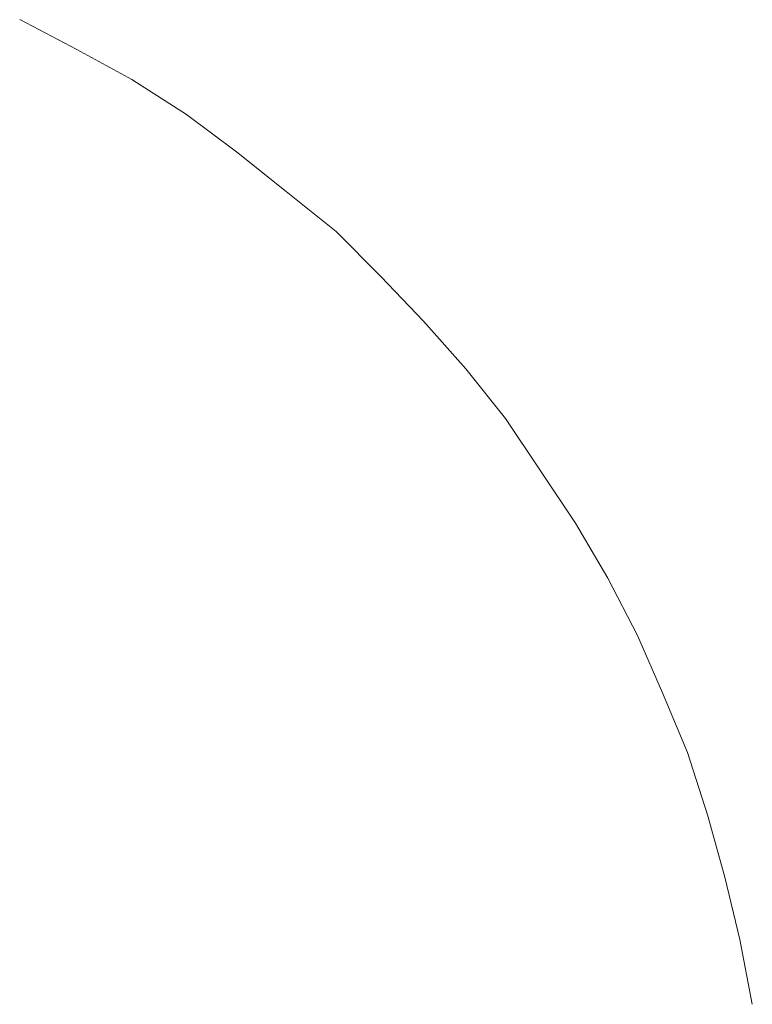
# Model space of a CAD drawing. Extents: x 261105 to 7565828, y -85627 to 5881792.
# Tile 56 of 116: x 353659 to 353668, y -24219 to -24207. Entities that reach past the tile are written whole.
import ezdxf

# ---------------------------------------------------------------- set-up
doc = ezdxf.new("R2010")
doc.units = 0
doc.header["$MEASUREMENT"] = 0
doc.layers.add('CZ-CI', color=140, linetype='Continuous', lineweight=9)

msp = doc.modelspace()

# ---------------------------------------------------------------- linework, layer by layer
at = {"layer": 'CZ-CI'}
for p, q in [((353658.7, -24206.619, -0.017), (353659.431, -24207.001, -0.017)), ((353658.7, -24206.619, -0.017), (353659.431, -24207.001, -0.017)), ((353658.7, -24206.619, -0.017), (353659.431, -24207.001, -0.017)), ((353658.7, -24206.619, -0.017), (353659.431, -24207.001, -0.017)), ((353658.7, -24206.619, -0.017), (353659.431, -24207.001, -0.017)), ((353658.7, -24206.619, -0.017), (353659.431, -24207.001, -0.017)), ((353658.7, -24206.619, -0.017), (353659.431, -24207.001, -0.017)), ((353658.7, -24206.619, -0.017), (353659.431, -24207.001, -0.017)), ((353658.7, -24206.619, -0.017), (353659.431, -24207.001, -0.017)), ((353658.7, -24206.619, -0.017), (353659.431, -24207.001, -0.017)), ((353658.7, -24206.619, -0.017), (353659.431, -24207.001, -0.017)), ((353658.7, -24206.619, -0.017), (353659.431, -24207.001, -0.017)), ((353658.7, -24206.619, -0.017), (353659.431, -24207.001, -0.017)), ((353658.7, -24206.619, -0.017), (353659.431, -24207.001, -0.017)), ((353658.7, -24206.619, -0.017), (353659.431, -24207.001, -0.017)), ((353658.7, -24206.619, -0.017), (353659.431, -24207.001, -0.017)), ((353658.7, -24206.619, -0.017), (353659.431, -24207.001, -0.017)), ((353658.7, -24206.619, -0.017), (353659.431, -24207.001, -0.017)), ((353658.7, -24206.619, -0.017), (353659.431, -24207.001, -0.017)), ((353658.7, -24206.619, -0.017), (353659.431, -24207.001, -0.017)), ((353658.7, -24206.619, -0.017), (353659.431, -24207.001, -0.017)), ((353658.7, -24206.619, -0.017), (353659.431, -24207.001, -0.017)), ((353658.7, -24206.619, -0.017), (353659.431, -24207.001, -0.017)), ((353658.7, -24206.619, -0.017), (353659.431, -24207.001, -0.017)), ((353659.431, -24207.001, -0.017), (353660.131, -24207.383, -0.017)), ((353659.431, -24207.001, -0.017), (353660.131, -24207.383, -0.017)), ((353659.431, -24207.001, -0.017), (353660.131, -24207.383, -0.017)), ((353659.431, -24207.001, -0.017), (353660.131, -24207.383, -0.017)), ((353659.431, -24207.001, -0.017), (353660.131, -24207.383, -0.017)), ((353659.431, -24207.001, -0.017), (353660.131, -24207.383, -0.017)), ((353659.431, -24207.001, -0.017), (353660.131, -24207.383, -0.017)), ((353659.431, -24207.001, -0.017), (353660.131, -24207.383, -0.017)), ((353659.431, -24207.001, -0.017), (353660.131, -24207.383, -0.017)), ((353659.431, -24207.001, -0.017), (353660.131, -24207.383, -0.017)), ((353659.431, -24207.001, -0.017), (353660.131, -24207.383, -0.017)), ((353659.431, -24207.001, -0.017), (353660.131, -24207.383, -0.017)), ((353659.431, -24207.001, -0.017), (353660.131, -24207.383, -0.017)), ((353659.431, -24207.001, -0.017), (353660.131, -24207.383, -0.017)), ((353659.431, -24207.001, -0.017), (353660.131, -24207.383, -0.017)), ((353659.431, -24207.001, -0.017), (353660.131, -24207.383, -0.017)), ((353659.431, -24207.001, -0.017), (353660.131, -24207.383, -0.017)), ((353659.431, -24207.001, -0.017), (353660.131, -24207.383, -0.017)), ((353659.431, -24207.001, -0.017), (353660.131, -24207.383, -0.017)), ((353659.431, -24207.001, -0.017), (353660.131, -24207.383, -0.017)), ((353659.431, -24207.001, -0.017), (353660.131, -24207.383, -0.017)), ((353659.431, -24207.001, -0.017), (353660.131, -24207.383, -0.017)), ((353659.431, -24207.001, -0.017), (353660.131, -24207.383, -0.017)), ((353659.431, -24207.001, -0.017), (353660.131, -24207.383, -0.017)), ((353660.131, -24207.383, -0.017), (353660.83, -24207.828, -0.017)), ((353660.131, -24207.383, -0.017), (353660.83, -24207.828, -0.017)), ((353660.131, -24207.383, -0.017), (353660.83, -24207.828, -0.017)), ((353660.131, -24207.383, -0.017), (353660.83, -24207.828, -0.017)), ((353660.131, -24207.383, -0.017), (353660.83, -24207.828, -0.017)), ((353660.131, -24207.383, -0.017), (353660.83, -24207.828, -0.017)), ((353660.131, -24207.383, -0.017), (353660.83, -24207.828, -0.017)), ((353660.131, -24207.383, -0.017), (353660.83, -24207.828, -0.017)), ((353660.131, -24207.383, -0.017), (353660.83, -24207.828, -0.017)), ((353660.131, -24207.383, -0.017), (353660.83, -24207.828, -0.017)), ((353660.131, -24207.383, -0.017), (353660.83, -24207.828, -0.017)), ((353660.131, -24207.383, -0.017), (353660.83, -24207.828, -0.017)), ((353660.131, -24207.383, -0.017), (353660.83, -24207.828, -0.017)), ((353660.131, -24207.383, -0.017), (353660.83, -24207.828, -0.017)), ((353660.131, -24207.383, -0.017), (353660.83, -24207.828, -0.017)), ((353660.131, -24207.383, -0.017), (353660.83, -24207.828, -0.017)), ((353660.131, -24207.383, -0.017), (353660.83, -24207.828, -0.017)), ((353660.131, -24207.383, -0.017), (353660.83, -24207.828, -0.017)), ((353660.131, -24207.383, -0.017), (353660.83, -24207.828, -0.017)), ((353660.131, -24207.383, -0.017), (353660.83, -24207.828, -0.017)), ((353660.131, -24207.383, -0.017), (353660.83, -24207.828, -0.017)), ((353660.131, -24207.383, -0.017), (353660.83, -24207.828, -0.017)), ((353660.131, -24207.383, -0.017), (353660.83, -24207.828, -0.017)), ((353660.131, -24207.383, -0.017), (353660.83, -24207.828, -0.017)), ((353660.83, -24207.828, -0.017), (353661.466, -24208.305, -0.017)), ((353660.83, -24207.828, -0.017), (353661.466, -24208.305, -0.017)), ((353660.83, -24207.828, -0.017), (353661.466, -24208.305, -0.017)), ((353660.83, -24207.828, -0.017), (353661.466, -24208.305, -0.017)), ((353660.83, -24207.828, -0.017), (353661.466, -24208.305, -0.017)), ((353660.83, -24207.828, -0.017), (353661.466, -24208.305, -0.017)), ((353660.83, -24207.828, -0.017), (353661.466, -24208.305, -0.017)), ((353660.83, -24207.828, -0.017), (353661.466, -24208.305, -0.017)), ((353660.83, -24207.828, -0.017), (353661.466, -24208.305, -0.017)), ((353660.83, -24207.828, -0.017), (353661.466, -24208.305, -0.017)), ((353660.83, -24207.828, -0.017), (353661.466, -24208.305, -0.017)), ((353660.83, -24207.828, -0.017), (353661.466, -24208.305, -0.017)), ((353660.83, -24207.828, -0.017), (353661.466, -24208.305, -0.017)), ((353660.83, -24207.828, -0.017), (353661.466, -24208.305, -0.017)), ((353660.83, -24207.828, -0.017), (353661.466, -24208.305, -0.017)), ((353660.83, -24207.828, -0.017), (353661.466, -24208.305, -0.017)), ((353660.83, -24207.828, -0.017), (353661.466, -24208.305, -0.017)), ((353660.83, -24207.828, -0.017), (353661.466, -24208.305, -0.017)), ((353660.83, -24207.828, -0.017), (353661.466, -24208.305, -0.017)), ((353660.83, -24207.828, -0.017), (353661.466, -24208.305, -0.017)), ((353660.83, -24207.828, -0.017), (353661.466, -24208.305, -0.017)), ((353660.83, -24207.828, -0.017), (353661.466, -24208.305, -0.017)), ((353660.83, -24207.828, -0.017), (353661.466, -24208.305, -0.017)), ((353660.83, -24207.828, -0.017), (353661.466, -24208.305, -0.017)), ((353661.466, -24208.305, -0.017), (353662.102, -24208.813, -0.017)), ((353661.466, -24208.305, -0.017), (353662.102, -24208.813, -0.017)), ((353661.466, -24208.305, -0.017), (353662.102, -24208.813, -0.017)), ((353661.466, -24208.305, -0.017), (353662.102, -24208.813, -0.017)), ((353661.466, -24208.305, -0.017), (353662.102, -24208.813, -0.017)), ((353661.466, -24208.305, -0.017), (353662.102, -24208.813, -0.017)), ((353661.466, -24208.305, -0.017), (353662.102, -24208.813, -0.017)), ((353661.466, -24208.305, -0.017), (353662.102, -24208.813, -0.017)), ((353661.466, -24208.305, -0.017), (353662.102, -24208.813, -0.017)), ((353661.466, -24208.305, -0.017), (353662.102, -24208.813, -0.017)), ((353661.466, -24208.305, -0.017), (353662.102, -24208.813, -0.017)), ((353661.466, -24208.305, -0.017), (353662.102, -24208.813, -0.017)), ((353661.466, -24208.305, -0.017), (353662.102, -24208.813, -0.017)), ((353661.466, -24208.305, -0.017), (353662.102, -24208.813, -0.017)), ((353661.466, -24208.305, -0.017), (353662.102, -24208.813, -0.017)), ((353661.466, -24208.305, -0.017), (353662.102, -24208.813, -0.017)), ((353661.466, -24208.305, -0.017), (353662.102, -24208.813, -0.017)), ((353661.466, -24208.305, -0.017), (353662.102, -24208.813, -0.017)), ((353661.466, -24208.305, -0.017), (353662.102, -24208.813, -0.017)), ((353661.466, -24208.305, -0.017), (353662.102, -24208.813, -0.017)), ((353661.466, -24208.305, -0.017), (353662.102, -24208.813, -0.017)), ((353661.466, -24208.305, -0.017), (353662.102, -24208.813, -0.017)), ((353661.466, -24208.305, -0.017), (353662.102, -24208.813, -0.017)), ((353661.466, -24208.305, -0.017), (353662.102, -24208.813, -0.017)), ((353662.102, -24208.813, -0.017), (353662.738, -24209.322, -0.017)), ((353662.102, -24208.813, -0.017), (353662.738, -24209.322, -0.017)), ((353662.102, -24208.813, -0.017), (353662.738, -24209.322, -0.017)), ((353662.102, -24208.813, -0.017), (353662.738, -24209.322, -0.017)), ((353662.102, -24208.813, -0.017), (353662.738, -24209.322, -0.017)), ((353662.102, -24208.813, -0.017), (353662.738, -24209.322, -0.017)), ((353662.102, -24208.813, -0.017), (353662.738, -24209.322, -0.017)), ((353662.102, -24208.813, -0.017), (353662.738, -24209.322, -0.017)), ((353662.102, -24208.813, -0.017), (353662.738, -24209.322, -0.017)), ((353662.102, -24208.813, -0.017), (353662.738, -24209.322, -0.017)), ((353662.102, -24208.813, -0.017), (353662.738, -24209.322, -0.017)), ((353662.102, -24208.813, -0.017), (353662.738, -24209.322, -0.017)), ((353662.102, -24208.813, -0.017), (353662.738, -24209.322, -0.017)), ((353662.102, -24208.813, -0.017), (353662.738, -24209.322, -0.017)), ((353662.102, -24208.813, -0.017), (353662.738, -24209.322, -0.017)), ((353662.102, -24208.813, -0.017), (353662.738, -24209.322, -0.017)), ((353662.102, -24208.813, -0.017), (353662.738, -24209.322, -0.017)), ((353662.102, -24208.813, -0.017), (353662.738, -24209.322, -0.017)), ((353662.102, -24208.813, -0.017), (353662.738, -24209.322, -0.017)), ((353662.102, -24208.813, -0.017), (353662.738, -24209.322, -0.017)), ((353662.102, -24208.813, -0.017), (353662.738, -24209.322, -0.017)), ((353662.102, -24208.813, -0.017), (353662.738, -24209.322, -0.017)), ((353662.102, -24208.813, -0.017), (353662.738, -24209.322, -0.017)), ((353662.102, -24208.813, -0.017), (353662.738, -24209.322, -0.017)), ((353662.738, -24209.322, -0.017), (353663.31, -24209.894, -0.017)), ((353662.738, -24209.322, -0.017), (353663.31, -24209.894, -0.017)), ((353662.738, -24209.322, -0.017), (353663.31, -24209.894, -0.017)), ((353662.738, -24209.322, -0.017), (353663.31, -24209.894, -0.017)), ((353662.738, -24209.322, -0.017), (353663.31, -24209.894, -0.017)), ((353662.738, -24209.322, -0.017), (353663.31, -24209.894, -0.017)), ((353662.738, -24209.322, -0.017), (353663.31, -24209.894, -0.017)), ((353662.738, -24209.322, -0.017), (353663.31, -24209.894, -0.017)), ((353662.738, -24209.322, -0.017), (353663.31, -24209.894, -0.017)), ((353662.738, -24209.322, -0.017), (353663.31, -24209.894, -0.017)), ((353662.738, -24209.322, -0.017), (353663.31, -24209.894, -0.017)), ((353662.738, -24209.322, -0.017), (353663.31, -24209.894, -0.017)), ((353662.738, -24209.322, -0.017), (353663.31, -24209.894, -0.017)), ((353662.738, -24209.322, -0.017), (353663.31, -24209.894, -0.017)), ((353662.738, -24209.322, -0.017), (353663.31, -24209.894, -0.017)), ((353662.738, -24209.322, -0.017), (353663.31, -24209.894, -0.017)), ((353662.738, -24209.322, -0.017), (353663.31, -24209.894, -0.017)), ((353662.738, -24209.322, -0.017), (353663.31, -24209.894, -0.017)), ((353662.738, -24209.322, -0.017), (353663.31, -24209.894, -0.017)), ((353662.738, -24209.322, -0.017), (353663.31, -24209.894, -0.017)), ((353662.738, -24209.322, -0.017), (353663.31, -24209.894, -0.017)), ((353662.738, -24209.322, -0.017), (353663.31, -24209.894, -0.017)), ((353662.738, -24209.322, -0.017), (353663.31, -24209.894, -0.017)), ((353662.738, -24209.322, -0.017), (353663.31, -24209.894, -0.017)), ((353663.31, -24209.894, -0.017), (353663.851, -24210.467, -0.017)), ((353663.31, -24209.894, -0.017), (353663.851, -24210.467, -0.017)), ((353663.31, -24209.894, -0.017), (353663.851, -24210.467, -0.017)), ((353663.31, -24209.894, -0.017), (353663.851, -24210.467, -0.017)), ((353663.31, -24209.894, -0.017), (353663.851, -24210.467, -0.017)), ((353663.31, -24209.894, -0.017), (353663.851, -24210.467, -0.017)), ((353663.31, -24209.894, -0.017), (353663.851, -24210.467, -0.017)), ((353663.31, -24209.894, -0.017), (353663.851, -24210.467, -0.017)), ((353663.31, -24209.894, -0.017), (353663.851, -24210.467, -0.017)), ((353663.31, -24209.894, -0.017), (353663.851, -24210.467, -0.017)), ((353663.31, -24209.894, -0.017), (353663.851, -24210.467, -0.017)), ((353663.31, -24209.894, -0.017), (353663.851, -24210.467, -0.017)), ((353663.31, -24209.894, -0.017), (353663.851, -24210.467, -0.017)), ((353663.31, -24209.894, -0.017), (353663.851, -24210.467, -0.017)), ((353663.31, -24209.894, -0.017), (353663.851, -24210.467, -0.017)), ((353663.31, -24209.894, -0.017), (353663.851, -24210.467, -0.017)), ((353663.31, -24209.894, -0.017), (353663.851, -24210.467, -0.017)), ((353663.31, -24209.894, -0.017), (353663.851, -24210.467, -0.017)), ((353663.31, -24209.894, -0.017), (353663.851, -24210.467, -0.017)), ((353663.31, -24209.894, -0.017), (353663.851, -24210.467, -0.017)), ((353663.31, -24209.894, -0.017), (353663.851, -24210.467, -0.017)), ((353663.31, -24209.894, -0.017), (353663.851, -24210.467, -0.017)), ((353663.31, -24209.894, -0.017), (353663.851, -24210.467, -0.017)), ((353663.31, -24209.894, -0.017), (353663.851, -24210.467, -0.017)), ((353663.851, -24210.467, -0.017), (353664.392, -24211.071, -0.017)), ((353663.851, -24210.467, -0.017), (353664.392, -24211.071, -0.017)), ((353663.851, -24210.467, -0.017), (353664.392, -24211.071, -0.017)), ((353663.851, -24210.467, -0.017), (353664.392, -24211.071, -0.017)), ((353663.851, -24210.467, -0.017), (353664.392, -24211.071, -0.017)), ((353663.851, -24210.467, -0.017), (353664.392, -24211.071, -0.017)), ((353663.851, -24210.467, -0.017), (353664.392, -24211.071, -0.017)), ((353663.851, -24210.467, -0.017), (353664.392, -24211.071, -0.017)), ((353663.851, -24210.467, -0.017), (353664.392, -24211.071, -0.017)), ((353663.851, -24210.467, -0.017), (353664.392, -24211.071, -0.017)), ((353663.851, -24210.467, -0.017), (353664.392, -24211.071, -0.017)), ((353663.851, -24210.467, -0.017), (353664.392, -24211.071, -0.017)), ((353663.851, -24210.467, -0.017), (353664.392, -24211.071, -0.017)), ((353663.851, -24210.467, -0.017), (353664.392, -24211.071, -0.017)), ((353663.851, -24210.467, -0.017), (353664.392, -24211.071, -0.017)), ((353663.851, -24210.467, -0.017), (353664.392, -24211.071, -0.017)), ((353663.851, -24210.467, -0.017), (353664.392, -24211.071, -0.017)), ((353663.851, -24210.467, -0.017), (353664.392, -24211.071, -0.017)), ((353663.851, -24210.467, -0.017), (353664.392, -24211.071, -0.017)), ((353663.851, -24210.467, -0.017), (353664.392, -24211.071, -0.017)), ((353663.851, -24210.467, -0.017), (353664.392, -24211.071, -0.017)), ((353663.851, -24210.467, -0.017), (353664.392, -24211.071, -0.017)), ((353663.851, -24210.467, -0.017), (353664.392, -24211.071, -0.017)), ((353663.851, -24210.467, -0.017), (353664.392, -24211.071, -0.017)), ((353664.392, -24211.071, -0.017), (353664.9, -24211.707, -0.017)), ((353664.392, -24211.071, -0.017), (353664.9, -24211.707, -0.017)), ((353664.392, -24211.071, -0.017), (353664.9, -24211.707, -0.017)), ((353664.392, -24211.071, -0.017), (353664.9, -24211.707, -0.017)), ((353664.392, -24211.071, -0.017), (353664.9, -24211.707, -0.017)), ((353664.392, -24211.071, -0.017), (353664.9, -24211.707, -0.017)), ((353664.392, -24211.071, -0.017), (353664.9, -24211.707, -0.017)), ((353664.392, -24211.071, -0.017), (353664.9, -24211.707, -0.017)), ((353664.392, -24211.071, -0.017), (353664.9, -24211.707, -0.017)), ((353664.392, -24211.071, -0.017), (353664.9, -24211.707, -0.017)), ((353664.392, -24211.071, -0.017), (353664.9, -24211.707, -0.017)), ((353664.392, -24211.071, -0.017), (353664.9, -24211.707, -0.017)), ((353664.392, -24211.071, -0.017), (353664.9, -24211.707, -0.017)), ((353664.392, -24211.071, -0.017), (353664.9, -24211.707, -0.017)), ((353664.392, -24211.071, -0.017), (353664.9, -24211.707, -0.017)), ((353664.392, -24211.071, -0.017), (353664.9, -24211.707, -0.017)), ((353664.392, -24211.071, -0.017), (353664.9, -24211.707, -0.017)), ((353664.392, -24211.071, -0.017), (353664.9, -24211.707, -0.017)), ((353664.392, -24211.071, -0.017), (353664.9, -24211.707, -0.017)), ((353664.392, -24211.071, -0.017), (353664.9, -24211.707, -0.017)), ((353664.392, -24211.071, -0.017), (353664.9, -24211.707, -0.017)), ((353664.392, -24211.071, -0.017), (353664.9, -24211.707, -0.017)), ((353664.392, -24211.071, -0.017), (353664.9, -24211.707, -0.017)), ((353664.392, -24211.071, -0.017), (353664.9, -24211.707, -0.017)), ((353664.9, -24211.707, -0.017), (353665.345, -24212.375, -0.017)), ((353664.9, -24211.707, -0.017), (353665.345, -24212.375, -0.017)), ((353664.9, -24211.707, -0.017), (353665.345, -24212.375, -0.017)), ((353664.9, -24211.707, -0.017), (353665.345, -24212.375, -0.017)), ((353664.9, -24211.707, -0.017), (353665.345, -24212.375, -0.017)), ((353664.9, -24211.707, -0.017), (353665.345, -24212.375, -0.017)), ((353664.9, -24211.707, -0.017), (353665.345, -24212.375, -0.017)), ((353664.9, -24211.707, -0.017), (353665.345, -24212.375, -0.017)), ((353664.9, -24211.707, -0.017), (353665.345, -24212.375, -0.017)), ((353664.9, -24211.707, -0.017), (353665.345, -24212.375, -0.017)), ((353664.9, -24211.707, -0.017), (353665.345, -24212.375, -0.017)), ((353664.9, -24211.707, -0.017), (353665.345, -24212.375, -0.017)), ((353664.9, -24211.707, -0.017), (353665.345, -24212.375, -0.017)), ((353664.9, -24211.707, -0.017), (353665.345, -24212.375, -0.017)), ((353664.9, -24211.707, -0.017), (353665.345, -24212.375, -0.017)), ((353664.9, -24211.707, -0.017), (353665.345, -24212.375, -0.017)), ((353664.9, -24211.707, -0.017), (353665.345, -24212.375, -0.017)), ((353664.9, -24211.707, -0.017), (353665.345, -24212.375, -0.017)), ((353664.9, -24211.707, -0.017), (353665.345, -24212.375, -0.017)), ((353664.9, -24211.707, -0.017), (353665.345, -24212.375, -0.017)), ((353664.9, -24211.707, -0.017), (353665.345, -24212.375, -0.017)), ((353664.9, -24211.707, -0.017), (353665.345, -24212.375, -0.017)), ((353664.9, -24211.707, -0.017), (353665.345, -24212.375, -0.017)), ((353664.9, -24211.707, -0.017), (353665.345, -24212.375, -0.017)), ((353665.345, -24212.375, -0.017), (353665.791, -24213.042, -0.017)), ((353665.345, -24212.375, -0.017), (353665.791, -24213.042, -0.017)), ((353665.345, -24212.375, -0.017), (353665.791, -24213.042, -0.017)), ((353665.345, -24212.375, -0.017), (353665.791, -24213.042, -0.017)), ((353665.345, -24212.375, -0.017), (353665.791, -24213.042, -0.017)), ((353665.345, -24212.375, -0.017), (353665.791, -24213.042, -0.017)), ((353665.345, -24212.375, -0.017), (353665.791, -24213.042, -0.017)), ((353665.345, -24212.375, -0.017), (353665.791, -24213.042, -0.017)), ((353665.345, -24212.375, -0.017), (353665.791, -24213.042, -0.017)), ((353665.345, -24212.375, -0.017), (353665.791, -24213.042, -0.017)), ((353665.345, -24212.375, -0.017), (353665.791, -24213.042, -0.017)), ((353665.345, -24212.375, -0.017), (353665.791, -24213.042, -0.017)), ((353665.345, -24212.375, -0.017), (353665.791, -24213.042, -0.017)), ((353665.345, -24212.375, -0.017), (353665.791, -24213.042, -0.017)), ((353665.345, -24212.375, -0.017), (353665.791, -24213.042, -0.017)), ((353665.345, -24212.375, -0.017), (353665.791, -24213.042, -0.017)), ((353665.345, -24212.375, -0.017), (353665.791, -24213.042, -0.017)), ((353665.345, -24212.375, -0.017), (353665.791, -24213.042, -0.017)), ((353665.345, -24212.375, -0.017), (353665.791, -24213.042, -0.017)), ((353665.345, -24212.375, -0.017), (353665.791, -24213.042, -0.017)), ((353665.345, -24212.375, -0.017), (353665.791, -24213.042, -0.017)), ((353665.345, -24212.375, -0.017), (353665.791, -24213.042, -0.017)), ((353665.345, -24212.375, -0.017), (353665.791, -24213.042, -0.017)), ((353665.345, -24212.375, -0.017), (353665.791, -24213.042, -0.017)), ((353665.791, -24213.042, -0.017), (353666.204, -24213.742, -0.017)), ((353665.791, -24213.042, -0.017), (353666.204, -24213.742, -0.017)), ((353665.791, -24213.042, -0.017), (353666.204, -24213.742, -0.017)), ((353665.791, -24213.042, -0.017), (353666.204, -24213.742, -0.017)), ((353665.791, -24213.042, -0.017), (353666.204, -24213.742, -0.017)), ((353665.791, -24213.042, -0.017), (353666.204, -24213.742, -0.017)), ((353665.791, -24213.042, -0.017), (353666.204, -24213.742, -0.017)), ((353665.791, -24213.042, -0.017), (353666.204, -24213.742, -0.017)), ((353665.791, -24213.042, -0.017), (353666.204, -24213.742, -0.017)), ((353665.791, -24213.042, -0.017), (353666.204, -24213.742, -0.017)), ((353665.791, -24213.042, -0.017), (353666.204, -24213.742, -0.017)), ((353665.791, -24213.042, -0.017), (353666.204, -24213.742, -0.017)), ((353665.791, -24213.042, -0.017), (353666.204, -24213.742, -0.017)), ((353665.791, -24213.042, -0.017), (353666.204, -24213.742, -0.017)), ((353665.791, -24213.042, -0.017), (353666.204, -24213.742, -0.017)), ((353665.791, -24213.042, -0.017), (353666.204, -24213.742, -0.017)), ((353665.791, -24213.042, -0.017), (353666.204, -24213.742, -0.017)), ((353665.791, -24213.042, -0.017), (353666.204, -24213.742, -0.017)), ((353665.791, -24213.042, -0.017), (353666.204, -24213.742, -0.017)), ((353665.791, -24213.042, -0.017), (353666.204, -24213.742, -0.017)), ((353665.791, -24213.042, -0.017), (353666.204, -24213.742, -0.017)), ((353665.791, -24213.042, -0.017), (353666.204, -24213.742, -0.017)), ((353665.791, -24213.042, -0.017), (353666.204, -24213.742, -0.017)), ((353665.791, -24213.042, -0.017), (353666.204, -24213.742, -0.017)), ((353666.204, -24213.742, -0.017), (353666.585, -24214.473, -0.017)), ((353666.204, -24213.742, -0.017), (353666.585, -24214.473, -0.017)), ((353666.204, -24213.742, -0.017), (353666.585, -24214.473, -0.017)), ((353666.204, -24213.742, -0.017), (353666.585, -24214.473, -0.017)), ((353666.204, -24213.742, -0.017), (353666.585, -24214.473, -0.017)), ((353666.204, -24213.742, -0.017), (353666.585, -24214.473, -0.017)), ((353666.204, -24213.742, -0.017), (353666.585, -24214.473, -0.017)), ((353666.204, -24213.742, -0.017), (353666.585, -24214.473, -0.017)), ((353666.204, -24213.742, -0.017), (353666.585, -24214.473, -0.017)), ((353666.204, -24213.742, -0.017), (353666.585, -24214.473, -0.017)), ((353666.204, -24213.742, -0.017), (353666.585, -24214.473, -0.017)), ((353666.204, -24213.742, -0.017), (353666.585, -24214.473, -0.017)), ((353666.204, -24213.742, -0.017), (353666.585, -24214.473, -0.017)), ((353666.204, -24213.742, -0.017), (353666.585, -24214.473, -0.017)), ((353666.204, -24213.742, -0.017), (353666.585, -24214.473, -0.017)), ((353666.204, -24213.742, -0.017), (353666.585, -24214.473, -0.017)), ((353666.204, -24213.742, -0.017), (353666.585, -24214.473, -0.017)), ((353666.204, -24213.742, -0.017), (353666.585, -24214.473, -0.017)), ((353666.204, -24213.742, -0.017), (353666.585, -24214.473, -0.017)), ((353666.204, -24213.742, -0.017), (353666.585, -24214.473, -0.017)), ((353666.204, -24213.742, -0.017), (353666.585, -24214.473, -0.017)), ((353666.204, -24213.742, -0.017), (353666.585, -24214.473, -0.017)), ((353666.204, -24213.742, -0.017), (353666.585, -24214.473, -0.017)), ((353666.204, -24213.742, -0.017), (353666.585, -24214.473, -0.017)), ((353666.585, -24214.473, -0.017), (353666.903, -24215.204, -0.017)), ((353666.585, -24214.473, -0.017), (353666.903, -24215.204, -0.017)), ((353666.585, -24214.473, -0.017), (353666.903, -24215.204, -0.017)), ((353666.585, -24214.473, -0.017), (353666.903, -24215.204, -0.017)), ((353666.585, -24214.473, -0.017), (353666.903, -24215.204, -0.017)), ((353666.585, -24214.473, -0.017), (353666.903, -24215.204, -0.017)), ((353666.585, -24214.473, -0.017), (353666.903, -24215.204, -0.017)), ((353666.585, -24214.473, -0.017), (353666.903, -24215.204, -0.017)), ((353666.585, -24214.473, -0.017), (353666.903, -24215.204, -0.017)), ((353666.585, -24214.473, -0.017), (353666.903, -24215.204, -0.017)), ((353666.585, -24214.473, -0.017), (353666.903, -24215.204, -0.017)), ((353666.585, -24214.473, -0.017), (353666.903, -24215.204, -0.017)), ((353666.585, -24214.473, -0.017), (353666.903, -24215.204, -0.017)), ((353666.585, -24214.473, -0.017), (353666.903, -24215.204, -0.017)), ((353666.585, -24214.473, -0.017), (353666.903, -24215.204, -0.017)), ((353666.585, -24214.473, -0.017), (353666.903, -24215.204, -0.017)), ((353666.585, -24214.473, -0.017), (353666.903, -24215.204, -0.017)), ((353666.585, -24214.473, -0.017), (353666.903, -24215.204, -0.017)), ((353666.585, -24214.473, -0.017), (353666.903, -24215.204, -0.017)), ((353666.585, -24214.473, -0.017), (353666.903, -24215.204, -0.017)), ((353666.585, -24214.473, -0.017), (353666.903, -24215.204, -0.017)), ((353666.585, -24214.473, -0.017), (353666.903, -24215.204, -0.017)), ((353666.585, -24214.473, -0.017), (353666.903, -24215.204, -0.017)), ((353666.585, -24214.473, -0.017), (353666.903, -24215.204, -0.017)), ((353666.903, -24215.204, -0.017), (353667.221, -24215.968, -0.017)), ((353666.903, -24215.204, -0.017), (353667.221, -24215.968, -0.017)), ((353666.903, -24215.204, -0.017), (353667.221, -24215.968, -0.017)), ((353666.903, -24215.204, -0.017), (353667.221, -24215.968, -0.017)), ((353666.903, -24215.204, -0.017), (353667.221, -24215.968, -0.017)), ((353666.903, -24215.204, -0.017), (353667.221, -24215.968, -0.017)), ((353666.903, -24215.204, -0.017), (353667.221, -24215.968, -0.017)), ((353666.903, -24215.204, -0.017), (353667.221, -24215.968, -0.017)), ((353666.903, -24215.204, -0.017), (353667.221, -24215.968, -0.017)), ((353666.903, -24215.204, -0.017), (353667.221, -24215.968, -0.017)), ((353666.903, -24215.204, -0.017), (353667.221, -24215.968, -0.017)), ((353666.903, -24215.204, -0.017), (353667.221, -24215.968, -0.017)), ((353666.903, -24215.204, -0.017), (353667.221, -24215.968, -0.017)), ((353666.903, -24215.204, -0.017), (353667.221, -24215.968, -0.017)), ((353666.903, -24215.204, -0.017), (353667.221, -24215.968, -0.017)), ((353666.903, -24215.204, -0.017), (353667.221, -24215.968, -0.017)), ((353666.903, -24215.204, -0.017), (353667.221, -24215.968, -0.017)), ((353666.903, -24215.204, -0.017), (353667.221, -24215.968, -0.017)), ((353666.903, -24215.204, -0.017), (353667.221, -24215.968, -0.017)), ((353666.903, -24215.204, -0.017), (353667.221, -24215.968, -0.017)), ((353666.903, -24215.204, -0.017), (353667.221, -24215.968, -0.017)), ((353666.903, -24215.204, -0.017), (353667.221, -24215.968, -0.017)), ((353666.903, -24215.204, -0.017), (353667.221, -24215.968, -0.017)), ((353666.903, -24215.204, -0.017), (353667.221, -24215.968, -0.017)), ((353667.221, -24215.968, -0.017), (353667.476, -24216.762, -0.017)), ((353667.221, -24215.968, -0.017), (353667.476, -24216.762, -0.017)), ((353667.221, -24215.968, -0.017), (353667.476, -24216.762, -0.017)), ((353667.221, -24215.968, -0.017), (353667.476, -24216.762, -0.017)), ((353667.221, -24215.968, -0.017), (353667.476, -24216.762, -0.017)), ((353667.221, -24215.968, -0.017), (353667.476, -24216.762, -0.017)), ((353667.221, -24215.968, -0.017), (353667.476, -24216.762, -0.017)), ((353667.221, -24215.968, -0.017), (353667.476, -24216.762, -0.017)), ((353667.221, -24215.968, -0.017), (353667.476, -24216.762, -0.017)), ((353667.221, -24215.968, -0.017), (353667.476, -24216.762, -0.017)), ((353667.221, -24215.968, -0.017), (353667.476, -24216.762, -0.017)), ((353667.221, -24215.968, -0.017), (353667.476, -24216.762, -0.017)), ((353667.221, -24215.968, -0.017), (353667.476, -24216.762, -0.017)), ((353667.221, -24215.968, -0.017), (353667.476, -24216.762, -0.017)), ((353667.221, -24215.968, -0.017), (353667.476, -24216.762, -0.017)), ((353667.221, -24215.968, -0.017), (353667.476, -24216.762, -0.017)), ((353667.221, -24215.968, -0.017), (353667.476, -24216.762, -0.017)), ((353667.221, -24215.968, -0.017), (353667.476, -24216.762, -0.017)), ((353667.221, -24215.968, -0.017), (353667.476, -24216.762, -0.017)), ((353667.221, -24215.968, -0.017), (353667.476, -24216.762, -0.017)), ((353667.221, -24215.968, -0.017), (353667.476, -24216.762, -0.017)), ((353667.221, -24215.968, -0.017), (353667.476, -24216.762, -0.017)), ((353667.221, -24215.968, -0.017), (353667.476, -24216.762, -0.017)), ((353667.221, -24215.968, -0.017), (353667.476, -24216.762, -0.017)), ((353667.476, -24216.762, -0.017), (353667.698, -24217.557, -0.017)), ((353667.476, -24216.762, -0.017), (353667.698, -24217.557, -0.017)), ((353667.476, -24216.762, -0.017), (353667.698, -24217.557, -0.017)), ((353667.476, -24216.762, -0.017), (353667.698, -24217.557, -0.017)), ((353667.476, -24216.762, -0.017), (353667.698, -24217.557, -0.017)), ((353667.476, -24216.762, -0.017), (353667.698, -24217.557, -0.017)), ((353667.476, -24216.762, -0.017), (353667.698, -24217.557, -0.017)), ((353667.476, -24216.762, -0.017), (353667.698, -24217.557, -0.017)), ((353667.476, -24216.762, -0.017), (353667.698, -24217.557, -0.017)), ((353667.476, -24216.762, -0.017), (353667.698, -24217.557, -0.017)), ((353667.476, -24216.762, -0.017), (353667.698, -24217.557, -0.017)), ((353667.476, -24216.762, -0.017), (353667.698, -24217.557, -0.017)), ((353667.476, -24216.762, -0.017), (353667.698, -24217.557, -0.017)), ((353667.476, -24216.762, -0.017), (353667.698, -24217.557, -0.017)), ((353667.476, -24216.762, -0.017), (353667.698, -24217.557, -0.017)), ((353667.476, -24216.762, -0.017), (353667.698, -24217.557, -0.017)), ((353667.476, -24216.762, -0.017), (353667.698, -24217.557, -0.017)), ((353667.476, -24216.762, -0.017), (353667.698, -24217.557, -0.017)), ((353667.476, -24216.762, -0.017), (353667.698, -24217.557, -0.017)), ((353667.476, -24216.762, -0.017), (353667.698, -24217.557, -0.017)), ((353667.476, -24216.762, -0.017), (353667.698, -24217.557, -0.017)), ((353667.476, -24216.762, -0.017), (353667.698, -24217.557, -0.017)), ((353667.476, -24216.762, -0.017), (353667.698, -24217.557, -0.017)), ((353667.476, -24216.762, -0.017), (353667.698, -24217.557, -0.017)), ((353667.698, -24217.557, -0.017), (353667.889, -24218.352, -0.017)), ((353667.698, -24217.557, -0.017), (353667.889, -24218.352, -0.017)), ((353667.698, -24217.557, -0.017), (353667.889, -24218.352, -0.017)), ((353667.698, -24217.557, -0.017), (353667.889, -24218.352, -0.017)), ((353667.698, -24217.557, -0.017), (353667.889, -24218.352, -0.017)), ((353667.698, -24217.557, -0.017), (353667.889, -24218.352, -0.017)), ((353667.698, -24217.557, -0.017), (353667.889, -24218.352, -0.017)), ((353667.698, -24217.557, -0.017), (353667.889, -24218.352, -0.017)), ((353667.698, -24217.557, -0.017), (353667.889, -24218.352, -0.017)), ((353667.698, -24217.557, -0.017), (353667.889, -24218.352, -0.017)), ((353667.698, -24217.557, -0.017), (353667.889, -24218.352, -0.017)), ((353667.698, -24217.557, -0.017), (353667.889, -24218.352, -0.017)), ((353667.698, -24217.557, -0.017), (353667.889, -24218.352, -0.017)), ((353667.698, -24217.557, -0.017), (353667.889, -24218.352, -0.017)), ((353667.698, -24217.557, -0.017), (353667.889, -24218.352, -0.017)), ((353667.698, -24217.557, -0.017), (353667.889, -24218.352, -0.017)), ((353667.698, -24217.557, -0.017), (353667.889, -24218.352, -0.017)), ((353667.698, -24217.557, -0.017), (353667.889, -24218.352, -0.017)), ((353667.698, -24217.557, -0.017), (353667.889, -24218.352, -0.017)), ((353667.698, -24217.557, -0.017), (353667.889, -24218.352, -0.017)), ((353667.698, -24217.557, -0.017), (353667.889, -24218.352, -0.017)), ((353667.698, -24217.557, -0.017), (353667.889, -24218.352, -0.017)), ((353667.698, -24217.557, -0.017), (353667.889, -24218.352, -0.017)), ((353667.698, -24217.557, -0.017), (353667.889, -24218.352, -0.017)), ((353667.889, -24218.352, -0.017), (353668.048, -24219.179, -0.017)), ((353667.889, -24218.352, -0.017), (353668.048, -24219.179, -0.017)), ((353667.889, -24218.352, -0.017), (353668.048, -24219.179, -0.017)), ((353667.889, -24218.352, -0.017), (353668.048, -24219.179, -0.017)), ((353667.889, -24218.352, -0.017), (353668.048, -24219.179, -0.017)), ((353667.889, -24218.352, -0.017), (353668.048, -24219.179, -0.017)), ((353667.889, -24218.352, -0.017), (353668.048, -24219.179, -0.017)), ((353667.889, -24218.352, -0.017), (353668.048, -24219.179, -0.017)), ((353667.889, -24218.352, -0.017), (353668.048, -24219.179, -0.017)), ((353667.889, -24218.352, -0.017), (353668.048, -24219.179, -0.017)), ((353667.889, -24218.352, -0.017), (353668.048, -24219.179, -0.017)), ((353667.889, -24218.352, -0.017), (353668.048, -24219.179, -0.017)), ((353667.889, -24218.352, -0.017), (353668.048, -24219.179, -0.017)), ((353667.889, -24218.352, -0.017), (353668.048, -24219.179, -0.017)), ((353667.889, -24218.352, -0.017), (353668.048, -24219.179, -0.017)), ((353667.889, -24218.352, -0.017), (353668.048, -24219.179, -0.017)), ((353667.889, -24218.352, -0.017), (353668.048, -24219.179, -0.017)), ((353667.889, -24218.352, -0.017), (353668.048, -24219.179, -0.017)), ((353667.889, -24218.352, -0.017), (353668.048, -24219.179, -0.017)), ((353667.889, -24218.352, -0.017), (353668.048, -24219.179, -0.017)), ((353667.889, -24218.352, -0.017), (353668.048, -24219.179, -0.017)), ((353667.889, -24218.352, -0.017), (353668.048, -24219.179, -0.017)), ((353667.889, -24218.352, -0.017), (353668.048, -24219.179, -0.017)), ((353667.889, -24218.352, -0.017), (353668.048, -24219.179, -0.017))]:
    msp.add_line(p, q, dxfattribs=at)

doc.saveas('drawing.dxf')
